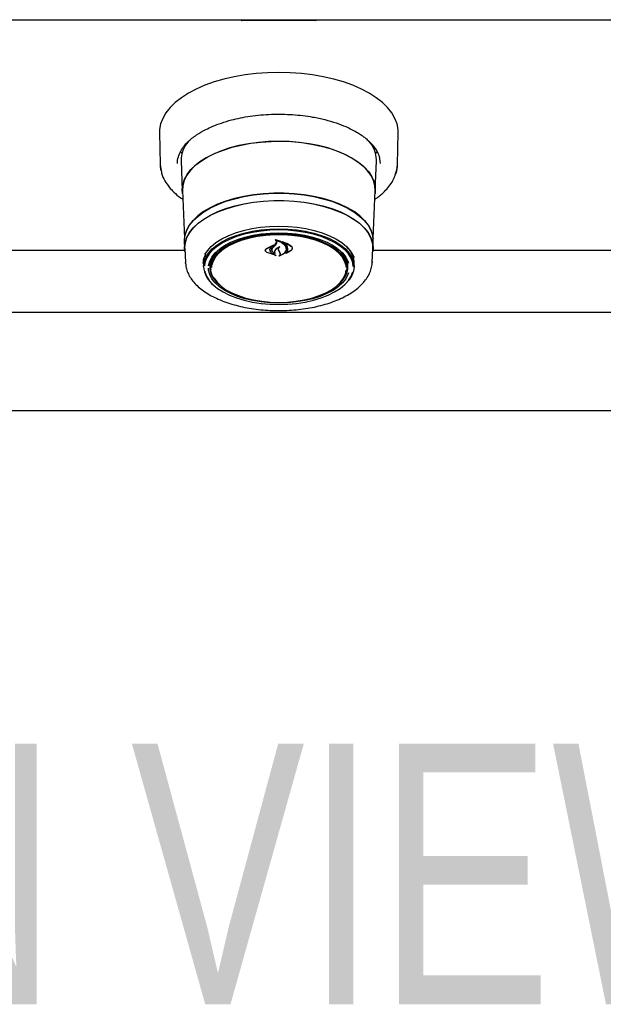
# Model space of a CAD drawing. Header units: inches. Extents: x 36 to 211, y 21 to 146.
# Tile 24 of 53: x 82 to 89, y 89 to 101. Entities that reach past the tile are written whole.
import ezdxf

# ---------------------------------------------------------------- set-up
doc = ezdxf.new("R2010")
doc.units = ezdxf.units.IN
doc.header["$LTSCALE"] = 16
doc.header["$MEASUREMENT"] = 0
doc.layers.add('FORMAT', color=7, linetype='Continuous')
doc.styles.add('SLDTEXTSTYLE0', font='TXT', dxfattribs={"width": 0.75})

msp = doc.modelspace()

# ---------------------------------------------------------------- linework, layer by layer
at = {"color": 7, "linetype": 'Continuous', "lineweight": 25}
for p, q in [((66.202, 101.356), (104.202, 101.356)), ((84.721, 101.356), (84.721, 101.351)), ((84.766, 101.344), (84.728, 101.344)), ((84.96, 101.344), (84.766, 101.344)), ((84.993, 101.344), (84.964, 101.344)), ((85.084, 101.344), (84.993, 101.344)), ((84.998, 101.351), (84.998, 101.356)), ((85.109, 101.344), (85.084, 101.344)), ((85.086, 101.351), (85.086, 101.356)), ((85.389, 101.344), (85.109, 101.344)), ((85.349, 101.351), (85.349, 101.356)), ((85.627, 101.344), (85.389, 101.344)), ((85.674, 101.344), (85.627, 101.344)), ((85.681, 101.351), (85.681, 101.356)), ((83.676, 99.912), (83.684, 99.507)), ((86.72, 99.507), (86.728, 99.912)), ((86.378, 99.782), (86.375, 99.779)), ((83.96, 99.65), (83.945, 99.677)), ((86.458, 99.677), (86.444, 99.651)), ((86.49, 99.579), (86.499, 99.518)), ((83.684, 99.507), (83.697, 99.428)), ((83.952, 99.551), (83.967, 99.173)), ((86.436, 99.173), (86.452, 99.551)), ((86.452, 99.551), (86.452, 99.564)), ((83.969, 99.172), (83.994, 98.56)), ((86.409, 98.56), (86.434, 99.172)), ((83.993, 98.524), (83.997, 98.43)), ((85.044, 98.431), (85.136, 98.476)), ((85.045, 98.427), (85.123, 98.464)), ((85.124, 98.464), (85.096, 98.439)), ((85.137, 98.475), (85.124, 98.466)), ((85.124, 98.464), (85.124, 98.469)), ((85.125, 98.438), (85.158, 98.475)), ((85.156, 98.481), (85.173, 98.508)), ((85.158, 98.475), (85.175, 98.5)), ((85.163, 98.542), (85.163, 98.532)), ((85.173, 98.508), (85.175, 98.518)), ((85.259, 98.513), (85.259, 98.506)), ((86.406, 98.43), (86.41, 98.524)), ((83.999, 98.405), (79.654, 98.405)), ((84, 98.43), (84.007, 98.252)), ((85.031, 98.408), (85.031, 98.405)), ((85.167, 98.341), (85.052, 98.378)), ((85.158, 98.345), (85.053, 98.378)), ((85.088, 98.414), (85.088, 98.421)), ((85.115, 98.415), (85.115, 98.413)), ((85.115, 98.37), (85.159, 98.346)), ((85.116, 98.371), (85.168, 98.342)), ((85.151, 98.372), (85.151, 98.372)), ((85.207, 98.392), (85.198, 98.412)), ((85.209, 98.392), (85.2, 98.41)), ((85.219, 98.369), (85.207, 98.392)), ((85.221, 98.37), (85.209, 98.392)), ((85.221, 98.36), (85.221, 98.371)), ((85.357, 98.404), (85.288, 98.365)), ((85.294, 98.37), (85.294, 98.37)), ((85.295, 98.425), (85.295, 98.428)), ((85.355, 98.402), (85.295, 98.369)), ((85.372, 98.432), (85.372, 98.436)), ((86.397, 98.252), (86.404, 98.43)), ((90.749, 98.405), (86.404, 98.405)), ((84.007, 98.243), (84.007, 98.252)), ((84.236, 98.245), (84.237, 98.255)), ((84.238, 98.234), (84.237, 98.243)), ((84.238, 98.234), (84.239, 98.192)), ((84.327, 98.232), (84.331, 98.272)), ((84.327, 98.223), (84.327, 98.232)), ((84.327, 98.223), (84.329, 98.175)), ((86.075, 98.175), (86.077, 98.223)), ((86.164, 98.192), (86.166, 98.234)), ((86.397, 98.264), (86.397, 98.252)), ((102.969, 97.611), (67.435, 97.611)), ((67.342, 96.361), (103.062, 96.361))]:
    msp.add_line(p, q, dxfattribs=at)
at = {"color": 7, "linetype": 'Continuous', "lineweight": 25, "flags": 128}
for points in [[(86.728, 99.912), (86.727, 99.951), (86.714, 100.023), (86.687, 100.095), (86.647, 100.165), (86.593, 100.233), (86.527, 100.298), (86.449, 100.359), (86.359, 100.417), (86.259, 100.47), (86.149, 100.518), (86.03, 100.56), (85.904, 100.597), (85.771, 100.627), (85.634, 100.651), (85.492, 100.669), (85.347, 100.679), (85.202, 100.682), (85.056, 100.679), (84.912, 100.669), (84.77, 100.651), (84.632, 100.627), (84.5, 100.597), (84.373, 100.56), (84.255, 100.518), (84.145, 100.47), (84.045, 100.417), (83.955, 100.359), (83.877, 100.298), (83.81, 100.233), (83.757, 100.165), (83.717, 100.095), (83.69, 100.023), (83.677, 99.951), (83.676, 99.912)], [(83.971, 99.136), (83.967, 99.185), (83.974, 99.251), (83.995, 99.316), (84.029, 99.379), (84.077, 99.44), (84.138, 99.499), (84.211, 99.553), (84.295, 99.604), (84.389, 99.65), (84.492, 99.69), (84.603, 99.725), (84.722, 99.754), (84.845, 99.776), (84.973, 99.792), (85.103, 99.801), (85.235, 99.802), (85.366, 99.797), (85.495, 99.785), (85.621, 99.766), (85.742, 99.74), (85.857, 99.709), (85.964, 99.671), (86.063, 99.628), (86.152, 99.579), (86.231, 99.527), (86.297, 99.47), (86.352, 99.41), (86.393, 99.348), (86.421, 99.283), (86.435, 99.218), (86.435, 99.152), (86.433, 99.136)], [(85.202, 99.801), (85.071, 99.798), (84.941, 99.787), (84.815, 99.77), (84.692, 99.746), (84.576, 99.716), (84.467, 99.679), (84.366, 99.638), (84.274, 99.591), (84.193, 99.539), (84.124, 99.483), (84.066, 99.424), (84.022, 99.363), (83.991, 99.299), (83.973, 99.234), (83.969, 99.172)], [(86.434, 99.172), (86.43, 99.234), (86.413, 99.299), (86.382, 99.363), (86.337, 99.424), (86.28, 99.483), (86.21, 99.539), (86.129, 99.591), (86.038, 99.638), (85.937, 99.679), (85.827, 99.716), (85.711, 99.746), (85.589, 99.77), (85.462, 99.787), (85.333, 99.798), (85.202, 99.801)], [(83.684, 99.507), (83.685, 99.481), (83.694, 99.426)], [(86.692, 99.371), (86.712, 99.438), (86.72, 99.507)], [(86.41, 98.524), (86.41, 98.536), (86.403, 98.601), (86.382, 98.666), (86.347, 98.729), (86.299, 98.79), (86.237, 98.848), (86.164, 98.902), (86.079, 98.952), (85.984, 98.997), (85.88, 99.036), (85.768, 99.07), (85.649, 99.097), (85.525, 99.118), (85.397, 99.132), (85.267, 99.139), (85.136, 99.139), (85.006, 99.132), (84.878, 99.118), (84.754, 99.097), (84.636, 99.07), (84.524, 99.036), (84.419, 98.997), (84.324, 98.952), (84.24, 98.902), (84.166, 98.848), (84.105, 98.79), (84.056, 98.729), (84.021, 98.666), (84, 98.601), (83.993, 98.536), (83.993, 98.524)], [(83.996, 98.55), (84.002, 98.6), (84.024, 98.665), (84.059, 98.728), (84.107, 98.789), (84.168, 98.846), (84.241, 98.9), (84.326, 98.95), (84.421, 98.995), (84.525, 99.035), (84.637, 99.068), (84.755, 99.096), (84.879, 99.116), (85.007, 99.131), (85.136, 99.138), (85.267, 99.138), (85.397, 99.131), (85.524, 99.116), (85.648, 99.096), (85.767, 99.068), (85.879, 99.035), (85.983, 98.995), (86.078, 98.95), (86.162, 98.9), (86.235, 98.846), (86.297, 98.789), (86.345, 98.728), (86.38, 98.665), (86.401, 98.6), (86.408, 98.553)], [(84.001, 98.393), (83.997, 98.443), (84.004, 98.508), (84.025, 98.572), (84.06, 98.635), (84.108, 98.696), (84.169, 98.753), (84.243, 98.807), (84.327, 98.857), (84.422, 98.902), (84.526, 98.941), (84.637, 98.975), (84.756, 99.002), (84.879, 99.023), (85.007, 99.037), (85.137, 99.044), (85.267, 99.044), (85.397, 99.037), (85.524, 99.023), (85.648, 99.002), (85.766, 98.975), (85.878, 98.941), (85.982, 98.902), (86.076, 98.857), (86.161, 98.807), (86.234, 98.753), (86.295, 98.696), (86.343, 98.635), (86.378, 98.572), (86.399, 98.508), (86.407, 98.443), (86.403, 98.393)], [(84, 98.43), (83.999, 98.443), (84.006, 98.508), (84.027, 98.572), (84.062, 98.635), (84.11, 98.695), (84.171, 98.753), (84.244, 98.806), (84.329, 98.856), (84.423, 98.901), (84.527, 98.94), (84.638, 98.974), (84.757, 99.001), (84.88, 99.022), (85.007, 99.036), (85.137, 99.043), (85.267, 99.043), (85.396, 99.036), (85.523, 99.022), (85.647, 99.001), (85.765, 98.974), (85.877, 98.94), (85.98, 98.901), (86.075, 98.856), (86.159, 98.806), (86.232, 98.753), (86.293, 98.695), (86.341, 98.635), (86.376, 98.572), (86.397, 98.508), (86.404, 98.443), (86.404, 98.43)], [(84.257, 98.354), (84.288, 98.402), (84.337, 98.456), (84.398, 98.507), (84.471, 98.553), (84.554, 98.595), (84.647, 98.631), (84.748, 98.662), (84.855, 98.686), (84.968, 98.703), (85.084, 98.714), (85.202, 98.718), (85.32, 98.714), (85.436, 98.703), (85.548, 98.686), (85.656, 98.662), (85.757, 98.631), (85.85, 98.595), (85.933, 98.553), (86.006, 98.507), (86.067, 98.456), (86.115, 98.402), (86.15, 98.346), (86.164, 98.314)], [(84.239, 98.201), (84.246, 98.259), (84.267, 98.317), (84.302, 98.372), (84.349, 98.425), (84.409, 98.475), (84.481, 98.521), (84.563, 98.562), (84.655, 98.598), (84.754, 98.628), (84.86, 98.652), (84.971, 98.669), (85.086, 98.679), (85.202, 98.683), (85.318, 98.679), (85.432, 98.669), (85.543, 98.652), (85.649, 98.628), (85.749, 98.598), (85.84, 98.562), (85.922, 98.521), (85.994, 98.475), (86.054, 98.425), (86.102, 98.372), (86.136, 98.317), (86.157, 98.259), (86.164, 98.201), (86.157, 98.143), (86.136, 98.086), (86.102, 98.031), (86.054, 97.978), (86.035, 97.96)], [(85.202, 98.668), (85.087, 98.665), (84.974, 98.654), (84.864, 98.637), (84.759, 98.614), (84.66, 98.584), (84.57, 98.548), (84.488, 98.508), (84.417, 98.462), (84.358, 98.413), (84.311, 98.361), (84.276, 98.306), (84.256, 98.249), (84.249, 98.208)], [(84.304, 98.211), (84.304, 98.211), (84.318, 98.267), (84.346, 98.322), (84.388, 98.375), (84.442, 98.424), (84.509, 98.47), (84.586, 98.511), (84.673, 98.547), (84.768, 98.577), (84.871, 98.601), (84.978, 98.619), (85.089, 98.629), (85.202, 98.633)], [(84.438, 97.972), (84.428, 97.981), (84.382, 98.033), (84.351, 98.086), (84.333, 98.141), (84.329, 98.197), (84.34, 98.253), (84.365, 98.308), (84.403, 98.36), (84.455, 98.41), (84.519, 98.456), (84.594, 98.497), (84.68, 98.533), (84.773, 98.564), (84.874, 98.588), (84.98, 98.606), (85.09, 98.616), (85.202, 98.62)], [(86.065, 98.193), (86.062, 98.215), (86.044, 98.27), (86.012, 98.323), (85.968, 98.373), (85.91, 98.421), (85.841, 98.464), (85.762, 98.503), (85.673, 98.536), (85.577, 98.563), (85.474, 98.584), (85.367, 98.598), (85.257, 98.605), (85.146, 98.605), (85.037, 98.598), (84.93, 98.584), (84.827, 98.563), (84.731, 98.536), (84.642, 98.503), (84.562, 98.464), (84.493, 98.421), (84.436, 98.373), (84.391, 98.323), (84.36, 98.27), (84.342, 98.215), (84.339, 98.19)], [(86.155, 98.2), (86.148, 98.249), (86.127, 98.306), (86.093, 98.361), (86.046, 98.413), (85.986, 98.462), (85.915, 98.508), (85.834, 98.548), (85.743, 98.584), (85.645, 98.614), (85.54, 98.637), (85.43, 98.654), (85.317, 98.665), (85.202, 98.668)], [(85.202, 98.633), (85.314, 98.629), (85.425, 98.619), (85.533, 98.601), (85.635, 98.577), (85.73, 98.547), (85.818, 98.511), (85.895, 98.47), (85.961, 98.424), (86.016, 98.375), (86.057, 98.322), (86.085, 98.267), (86.093, 98.244)], [(85.202, 98.62), (85.313, 98.616), (85.423, 98.606), (85.529, 98.588), (85.63, 98.564), (85.724, 98.533), (85.809, 98.497), (85.884, 98.456), (85.948, 98.41), (86, 98.36), (86.039, 98.308), (86.064, 98.253), (86.074, 98.197), (86.071, 98.141), (86.053, 98.086), (86.021, 98.033), (85.976, 97.981), (85.965, 97.972)], [(84.579, 98.508), (84.519, 98.475), (84.454, 98.43), (84.4, 98.381), (84.359, 98.33), (84.332, 98.276), (84.318, 98.221), (84.318, 98.165), (84.332, 98.11), (84.359, 98.056), (84.4, 98.004), (84.454, 97.956), (84.483, 97.934)], [(85.921, 97.934), (85.95, 97.956), (86.003, 98.004), (86.044, 98.056), (86.072, 98.11), (86.086, 98.165), (86.086, 98.221), (86.072, 98.276), (86.044, 98.33), (86.003, 98.381), (85.95, 98.43), (85.884, 98.475), (85.824, 98.508)], [(84.237, 98.243), (84.244, 98.302), (84.262, 98.352)], [(84.318, 98.222), (84.325, 98.178), (84.33, 98.16)], [(86.073, 98.272), (86.077, 98.232), (86.077, 98.223)], [(86.074, 98.16), (86.079, 98.178), (86.085, 98.222)], [(84.254, 98.143), (84.256, 98.134), (84.276, 98.078), (84.311, 98.023), (84.358, 97.97), (84.417, 97.921), (84.488, 97.876), (84.57, 97.835), (84.66, 97.8), (84.759, 97.77), (84.864, 97.746), (84.974, 97.729), (85.087, 97.719), (85.202, 97.715), (85.317, 97.719), (85.43, 97.729), (85.54, 97.746), (85.645, 97.77), (85.743, 97.8), (85.834, 97.835), (85.915, 97.876), (85.986, 97.921), (86.046, 97.97), (86.093, 98.023), (86.127, 98.078), (86.148, 98.134)], [(86.093, 98.122), (86.085, 98.099), (86.057, 98.044), (86.016, 97.992), (85.961, 97.942), (85.895, 97.896), (85.818, 97.855), (85.73, 97.819), (85.635, 97.789), (85.533, 97.765), (85.425, 97.747), (85.314, 97.737), (85.202, 97.733), (85.089, 97.737), (84.978, 97.747), (84.871, 97.765), (84.768, 97.789), (84.673, 97.819), (84.586, 97.855), (84.509, 97.896), (84.442, 97.942), (84.388, 97.992), (84.346, 98.044), (84.318, 98.099), (84.304, 98.155), (84.302, 98.18)], [(85.202, 97.742), (85.312, 97.745), (85.421, 97.756), (85.526, 97.773), (85.626, 97.797), (85.718, 97.828), (85.803, 97.863), (85.877, 97.904), (85.94, 97.95), (85.992, 97.999), (86.03, 98.051), (86.055, 98.105), (86.065, 98.152)], [(84.372, 98.054), (84.374, 98.051), (84.412, 97.999), (84.463, 97.95), (84.526, 97.904), (84.601, 97.863), (84.685, 97.828), (84.778, 97.797), (84.878, 97.773), (84.983, 97.756), (85.091, 97.745), (85.202, 97.742)]]:
    msp.add_lwpolyline(points, dxfattribs=at)
at = {"color": 7, "linetype": 'Continuous', "lineweight": 25}
for centre, radius, start, end in [((84.728, 101.351), 0.007, 180, 270), ((85.674, 101.351), 0.007, 270, 0), ((84.327, 99.554), 0.375, 138.5418, 180.3801), ((86.072, 99.551), 0.38, 1.8781, 41.9873), ((82.359, 100.795), 3.63, 319.6121, 320.4034), ((85.871, 98.235), 0.295, 359.6602, 46.9), ((85.895, 98.243), 0.272, 354.1103, 39.3387), ((84.57, 98.224), 0.332, 183.8865, 232.6751)]:
    msp.add_arc(centre, radius, start, end, dxfattribs=at)
for points, knots in [([(84.998, 101.351), (84.998, 101.351), (84.998, 101.35), (84.998, 101.35), (84.997, 101.349), (84.993, 101.347), (84.98, 101.345), (84.968, 101.344), (84.96, 101.344), (84.96, 101.344)], [0, 0, 0, 0, 0.006716, 0.015378, 0.031451, 0.087429, 0.356269, 0.996271, 1, 1, 1, 1]), ([(85.109, 101.344), (85.109, 101.344), (85.108, 101.344), (85.102, 101.344), (85.094, 101.345), (85.088, 101.348), (85.086, 101.349), (85.086, 101.35), (85.086, 101.351), (85.086, 101.351)], [0, 0, 0, 0, 0.004815, 0.18395, 0.766169, 0.911196, 0.956101, 0.980992, 1, 1, 1, 1]), ([(85.389, 101.344), (85.389, 101.344), (85.381, 101.344), (85.368, 101.345), (85.355, 101.347), (85.35, 101.349), (85.349, 101.35), (85.349, 101.35), (85.349, 101.351), (85.349, 101.351)], [0, 0, 0, 0, 0.003834, 0.62461, 0.907049, 0.966234, 0.983452, 0.992783, 1, 1, 1, 1]), ([(83.917, 99.603), (83.926, 99.628), (83.943, 99.674), (83.987, 99.738), (84.05, 99.808), (84.14, 99.881), (84.251, 99.946), (84.359, 99.996), (84.469, 100.038), (84.588, 100.074), (84.712, 100.102), (84.837, 100.124), (84.971, 100.139), (85.108, 100.148), (85.244, 100.149), (85.378, 100.144), (85.509, 100.131), (85.648, 100.111), (85.792, 100.08), (85.934, 100.039), (86.047, 99.995), (86.131, 99.956), (86.193, 99.922), (86.244, 99.891), (86.287, 99.861), (86.327, 99.828), (86.37, 99.789), (86.416, 99.739), (86.458, 99.676), (86.485, 99.621), (86.489, 99.588), (86.49, 99.579)], [0, 0, 0, 0, 0.04237, 0.079883, 0.111886, 0.167881, 0.216266, 0.248876, 0.285468, 0.326042, 0.359095, 0.394389, 0.431301, 0.467878, 0.503976, 0.539591, 0.574723, 0.609371, 0.654798, 0.699325, 0.740282, 0.767551, 0.791857, 0.813203, 0.832556, 0.85076, 0.875177, 0.905781, 0.942548, 0.985461, 1, 1, 1, 1]), ([(83.904, 99.518), (83.905, 99.546), (83.905, 99.574), (83.917, 99.603), (83.917, 99.603)], [0, 0, 0, 0, 0.985515, 1, 1, 1, 1]), ([(86.689, 99.365), (86.693, 99.375), (86.715, 99.421), (86.718, 99.469), (86.72, 99.507)], [0, 0, 0, 0, 0.222204, 1, 1, 1, 1]), ([(83.697, 99.428), (83.698, 99.416), (83.704, 99.371), (83.74, 99.3), (83.794, 99.22), (83.861, 99.147), (83.92, 99.095), (83.964, 99.066), (83.974, 99.059)], [0, 0, 0, 0, 0.083425, 0.326632, 0.538254, 0.718944, 0.93445, 1, 1, 1, 1]), ([(86.429, 99.058), (86.439, 99.065), (86.465, 99.082), (86.507, 99.116), (86.559, 99.164), (86.614, 99.226), (86.662, 99.295), (86.681, 99.343), (86.689, 99.365)], [0, 0, 0, 0, 0.076649, 0.198282, 0.360641, 0.563843, 0.807999, 1, 1, 1, 1]), ([(85.124, 98.464), (85.124, 98.464), (85.124, 98.464), (85.124, 98.464), (85.124, 98.464), (85.124, 98.464), (85.124, 98.464), (85.124, 98.465), (85.123, 98.465), (85.123, 98.465), (85.123, 98.464), (85.123, 98.464)], [0, 0, 0, 0, 0.118329, 0.236631, 0.355578, 0.474929, 0.59401, 0.712266, 0.829512, 0.946013, 1, 1, 1, 1]), ([(85.136, 98.476), (85.136, 98.476), (85.136, 98.476), (85.136, 98.476), (85.137, 98.476), (85.137, 98.475), (85.137, 98.475), (85.137, 98.475), (85.137, 98.475), (85.137, 98.475), (85.137, 98.475), (85.137, 98.475)], [0, 0, 0, 0, 0.113231, 0.226474, 0.339585, 0.453555, 0.569121, 0.686353, 0.8046, 0.922734, 1, 1, 1, 1]), ([(85.214, 98.452), (85.201, 98.446), (85.175, 98.434), (85.16, 98.418), (85.153, 98.411)], [0, 0, 0, 0, 0.554435, 1, 1, 1, 1]), ([(85.156, 98.544), (85.156, 98.544), (85.155, 98.544), (85.155, 98.544), (85.155, 98.545), (85.155, 98.545), (85.155, 98.545), (85.156, 98.545), (85.156, 98.545), (85.156, 98.545), (85.156, 98.545), (85.156, 98.545)], [0, 0, 0, 0, 0.1229583, 0.2458478, 0.3703642, 0.4959021, 0.620786, 0.7436122, 0.8639403, 0.9824684, 1, 1, 1, 1]), ([(85.207, 98.451), (85.193, 98.444), (85.173, 98.432), (85.16, 98.417), (85.155, 98.412)], [0, 0, 0, 0, 0.641489, 1, 1, 1, 1]), ([(85.156, 98.545), (85.175, 98.541), (85.213, 98.531), (85.259, 98.503), (85.282, 98.477), (85.289, 98.462), (85.29, 98.46)], [0, 0, 0, 0, 0.296384, 0.623257, 0.953009, 1, 1, 1, 1]), ([(85.163, 98.539), (85.163, 98.539), (85.161, 98.541), (85.158, 98.543), (85.156, 98.544)], [0, 0, 0, 0, 0.049887, 1, 1, 1, 1]), ([(85.165, 98.533), (85.164, 98.533), (85.164, 98.533), (85.164, 98.533), (85.164, 98.533), (85.163, 98.533), (85.163, 98.532), (85.163, 98.532), (85.163, 98.532), (85.163, 98.532), (85.164, 98.532)], [0, 0, 0, 0, 0.125682, 0.251371, 0.377027, 0.503505, 0.631368, 0.760594, 0.890567, 1, 1, 1, 1]), ([(85.175, 98.5), (85.176, 98.504), (85.179, 98.511), (85.175, 98.522), (85.168, 98.528), (85.164, 98.531), (85.164, 98.532)], [0, 0, 0, 0, 0.322031, 0.64419, 0.966616, 1, 1, 1, 1]), ([(85.165, 98.533), (85.183, 98.528), (85.22, 98.518), (85.265, 98.49), (85.281, 98.466), (85.288, 98.455)], [0, 0, 0, 0, 0.321882, 0.666054, 1, 1, 1, 1]), ([(85.198, 98.412), (85.197, 98.418), (85.195, 98.43), (85.202, 98.443), (85.207, 98.45), (85.208, 98.451)], [0, 0, 0, 0, 0.456278, 0.912535, 1, 1, 1, 1]), ([(85.2, 98.41), (85.199, 98.416), (85.197, 98.427), (85.205, 98.441), (85.213, 98.449), (85.216, 98.451)], [0, 0, 0, 0, 0.387704, 0.775509, 1, 1, 1, 1]), ([(85.208, 98.451), (85.208, 98.451), (85.208, 98.451), (85.208, 98.451), (85.208, 98.451), (85.208, 98.451), (85.208, 98.452), (85.207, 98.452), (85.207, 98.452), (85.207, 98.451), (85.207, 98.451)], [0, 0, 0, 0, 0.125277, 0.25053, 0.376217, 0.501413, 0.625215, 0.747359, 0.868327, 1, 1, 1, 1]), ([(85.214, 98.452), (85.215, 98.452), (85.215, 98.452), (85.215, 98.452), (85.215, 98.452), (85.216, 98.452), (85.216, 98.452), (85.216, 98.452), (85.216, 98.452), (85.216, 98.451), (85.216, 98.451), (85.216, 98.451)], [0, 0, 0, 0, 0.1191891, 0.2383949, 0.35727, 0.4762717, 0.5959528, 0.7165758, 0.8379987, 0.9597256, 1, 1, 1, 1]), ([(85.247, 98.518), (85.247, 98.518), (85.247, 98.518), (85.247, 98.518), (85.247, 98.518), (85.247, 98.519), (85.247, 98.519), (85.247, 98.519), (85.248, 98.519), (85.248, 98.519), (85.248, 98.519), (85.248, 98.519)], [0, 0, 0, 0, 0.1174, 0.234738, 0.353577, 0.473635, 0.593524, 0.711905, 0.828134, 0.942556, 1, 1, 1, 1]), ([(85.314, 98.409), (85.316, 98.422), (85.318, 98.449), (85.294, 98.486), (85.266, 98.508), (85.248, 98.517), (85.247, 98.518)], [0, 0, 0, 0, 0.324347, 0.648697, 0.972588, 1, 1, 1, 1]), ([(85.248, 98.519), (85.274, 98.51), (85.315, 98.496), (85.345, 98.475), (85.357, 98.467)], [0, 0, 0, 0, 0.635991, 1, 1, 1, 1]), ([(85.261, 98.506), (85.26, 98.506), (85.26, 98.506), (85.26, 98.506), (85.26, 98.506), (85.259, 98.506), (85.259, 98.506), (85.259, 98.506), (85.259, 98.505), (85.259, 98.505), (85.259, 98.505), (85.259, 98.505)], [0, 0, 0, 0, 0.116355, 0.232718, 0.349012, 0.465942, 0.584001, 0.703207, 0.823076, 0.942819, 1, 1, 1, 1]), ([(85.316, 98.407), (85.317, 98.419), (85.319, 98.444), (85.298, 98.479), (85.272, 98.497), (85.259, 98.505)], [0, 0, 0, 0, 0.348804, 0.697654, 1, 1, 1, 1]), ([(85.261, 98.506), (85.286, 98.497), (85.321, 98.484), (85.348, 98.466), (85.355, 98.461)], [0, 0, 0, 0, 0.718758, 1, 1, 1, 1]), ([(85.288, 98.455), (85.292, 98.443), (85.298, 98.427), (85.294, 98.411), (85.293, 98.407)], [0, 0, 0, 0, 0.736127, 1, 1, 1, 1]), ([(85.29, 98.46), (85.294, 98.447), (85.3, 98.43), (85.296, 98.413), (85.295, 98.408)], [0, 0, 0, 0, 0.73988, 1, 1, 1, 1]), ([(85.355, 98.461), (85.36, 98.457), (85.369, 98.448), (85.373, 98.432), (85.369, 98.416), (85.36, 98.407), (85.355, 98.402)], [0, 0, 0, 0, 0.249256, 0.498559, 0.748955, 1, 1, 1, 1]), ([(85.357, 98.467), (85.361, 98.462), (85.371, 98.453), (85.375, 98.436), (85.371, 98.419), (85.361, 98.409), (85.357, 98.404)], [0, 0, 0, 0, 0.249695, 0.499307, 0.750821, 1, 1, 1, 1]), ([(84.236, 98.246), (84.237, 98.255), (84.238, 98.281), (84.246, 98.32), (84.262, 98.349), (84.268, 98.361)], [0, 0, 0, 0, 0.229318, 0.68553, 1, 1, 1, 1]), ([(85.052, 98.378), (85.047, 98.381), (85.037, 98.387), (85.03, 98.399), (85.028, 98.411), (85.033, 98.423), (85.04, 98.429), (85.044, 98.431)], [0, 0, 0, 0, 0.206317, 0.412583, 0.61997, 0.827569, 1, 1, 1, 1]), ([(85.053, 98.378), (85.048, 98.381), (85.039, 98.386), (85.032, 98.397), (85.03, 98.408), (85.035, 98.419), (85.042, 98.424), (85.045, 98.427)], [0, 0, 0, 0, 0.205659, 0.411397, 0.617777, 0.824282, 1, 1, 1, 1]), ([(85.096, 98.439), (85.092, 98.432), (85.087, 98.423), (85.086, 98.414), (85.086, 98.412)], [0, 0, 0, 0, 0.7757445, 1, 1, 1, 1]), ([(85.086, 98.412), (85.087, 98.405), (85.089, 98.392), (85.102, 98.378), (85.112, 98.372), (85.115, 98.37)], [0, 0, 0, 0, 0.427058, 0.854256, 1, 1, 1, 1]), ([(85.098, 98.442), (85.094, 98.435), (85.089, 98.426), (85.088, 98.416), (85.088, 98.414)], [0, 0, 0, 0, 0.779129, 1, 1, 1, 1]), ([(85.088, 98.414), (85.089, 98.407), (85.091, 98.394), (85.104, 98.379), (85.114, 98.373), (85.116, 98.371)], [0, 0, 0, 0, 0.4290952, 0.8582588, 1, 1, 1, 1]), ([(85.154, 98.367), (85.147, 98.371), (85.132, 98.378), (85.117, 98.395), (85.111, 98.414), (85.115, 98.431), (85.121, 98.44), (85.124, 98.443)], [0, 0, 0, 0, 0.199029, 0.425617, 0.654006, 0.8841, 1, 1, 1, 1]), ([(85.149, 98.371), (85.143, 98.375), (85.129, 98.382), (85.117, 98.399), (85.113, 98.417), (85.119, 98.43), (85.124, 98.437), (85.125, 98.438)], [0, 0, 0, 0, 0.211272, 0.452056, 0.6939, 0.936584, 1, 1, 1, 1]), ([(85.153, 98.411), (85.15, 98.405), (85.144, 98.395), (85.145, 98.381), (85.149, 98.374), (85.151, 98.372)], [0, 0, 0, 0, 0.407828, 0.815767, 1, 1, 1, 1]), ([(85.155, 98.412), (85.152, 98.407), (85.146, 98.396), (85.147, 98.381), (85.153, 98.372), (85.155, 98.368)], [0, 0, 0, 0, 0.368991, 0.737957, 1, 1, 1, 1]), ([(85.149, 98.371), (85.149, 98.371), (85.149, 98.371), (85.15, 98.371), (85.15, 98.371), (85.15, 98.371), (85.151, 98.371), (85.151, 98.371), (85.151, 98.372), (85.151, 98.372), (85.151, 98.372)], [0, 0, 0, 0, 0.128671, 0.257359, 0.385695, 0.513899, 0.642393, 0.771469, 0.901171, 1, 1, 1, 1]), ([(85.155, 98.368), (85.155, 98.368), (85.156, 98.368), (85.156, 98.368), (85.155, 98.368), (85.155, 98.367), (85.155, 98.367), (85.155, 98.367), (85.154, 98.367), (85.154, 98.367), (85.154, 98.367)], [0, 0, 0, 0, 0.130327, 0.260648, 0.391015, 0.52077, 0.649482, 0.777186, 0.904362, 1, 1, 1, 1]), ([(85.168, 98.342), (85.168, 98.342), (85.168, 98.342), (85.168, 98.342), (85.168, 98.341), (85.168, 98.341), (85.168, 98.341), (85.167, 98.341), (85.167, 98.341), (85.167, 98.341), (85.167, 98.341)], [0, 0, 0, 0, 0.125303, 0.250585, 0.376363, 0.502348, 0.627958, 0.752778, 0.876747, 1, 1, 1, 1]), ([(85.205, 98.334), (85.205, 98.334), (85.204, 98.334), (85.204, 98.334), (85.204, 98.334), (85.204, 98.334), (85.203, 98.334), (85.203, 98.335), (85.203, 98.335), (85.203, 98.335), (85.204, 98.335), (85.204, 98.335)], [0, 0, 0, 0, 0.11853, 0.237069, 0.355476, 0.47419, 0.593593, 0.71377, 0.83447, 0.955209, 1, 1, 1, 1]), ([(85.204, 98.335), (85.206, 98.337), (85.214, 98.342), (85.22, 98.352), (85.222, 98.362), (85.22, 98.367), (85.219, 98.369)], [0, 0, 0, 0, 0.205998, 0.524653, 0.8451, 1, 1, 1, 1]), ([(85.295, 98.408), (85.29, 98.397), (85.28, 98.375), (85.246, 98.349), (85.217, 98.339), (85.205, 98.334)], [0, 0, 0, 0, 0.359986, 0.720088, 1, 1, 1, 1]), ([(85.212, 98.34), (85.215, 98.343), (85.221, 98.349), (85.224, 98.359), (85.222, 98.366), (85.221, 98.37)], [0, 0, 0, 0, 0.292797, 0.676008, 1, 1, 1, 1]), ([(85.293, 98.407), (85.288, 98.396), (85.278, 98.375), (85.247, 98.352), (85.222, 98.343), (85.213, 98.339)], [0, 0, 0, 0, 0.384901, 0.76993, 1, 1, 1, 1]), ([(85.287, 98.366), (85.296, 98.375), (85.308, 98.389), (85.313, 98.404), (85.314, 98.409)], [0, 0, 0, 0, 0.670266, 1, 1, 1, 1]), ([(85.288, 98.365), (85.288, 98.365), (85.288, 98.365), (85.288, 98.365), (85.287, 98.365), (85.287, 98.365), (85.287, 98.365), (85.287, 98.365), (85.287, 98.366), (85.287, 98.366), (85.287, 98.366)], [0, 0, 0, 0, 0.122784, 0.245592, 0.367887, 0.490065, 0.612785, 0.736474, 0.861145, 1, 1, 1, 1]), ([(85.294, 98.37), (85.302, 98.379), (85.312, 98.391), (85.316, 98.404), (85.316, 98.407)], [0, 0, 0, 0, 0.76638, 1, 1, 1, 1]), ([(85.294, 98.37), (85.294, 98.37), (85.294, 98.37), (85.294, 98.369), (85.294, 98.369), (85.294, 98.369), (85.294, 98.369), (85.295, 98.369), (85.295, 98.369), (85.295, 98.369), (85.295, 98.369)], [0, 0, 0, 0, 0.12555, 0.251096, 0.376667, 0.501883, 0.626495, 0.750523, 0.874242, 1, 1, 1, 1]), ([(84.009, 98.242), (84.01, 98.228), (84.012, 98.193), (84.029, 98.137), (84.059, 98.074), (84.101, 98.014), (84.155, 97.956), (84.219, 97.901), (84.295, 97.85), (84.38, 97.804), (84.474, 97.763), (84.575, 97.727), (84.682, 97.697), (84.795, 97.672), (84.911, 97.654), (85.031, 97.642), (85.152, 97.636), (85.274, 97.637), (85.395, 97.644), (85.514, 97.657), (85.63, 97.676), (85.741, 97.702), (85.848, 97.733), (85.947, 97.77), (86.039, 97.812), (86.123, 97.859), (86.197, 97.911), (86.261, 97.968), (86.314, 98.028), (86.355, 98.092), (86.382, 98.158), (86.395, 98.214), (86.396, 98.247), (86.397, 98.258)], [0, 0, 0, 0, 0.019261, 0.050507, 0.082057, 0.114209, 0.147027, 0.180369, 0.214012, 0.247764, 0.281491, 0.315152, 0.348741, 0.382266, 0.415738, 0.449172, 0.482582, 0.515983, 0.549388, 0.582806, 0.616253, 0.649743, 0.683292, 0.716918, 0.750634, 0.784451, 0.818362, 0.852315, 0.886154, 0.919652, 0.952543, 0.984685, 1, 1, 1, 1])]:
    msp.add_open_spline(points, degree=3, knots=knots, dxfattribs=at)

# ---------------------------------------------------------------- texts
at = {"layer": 'FORMAT', "insert": (73.645, 92.101), "char_height": 3.3333, "attachment_point": 1, "style": 'SLDTEXTSTYLE0'}
msp.add_mtext('PLAN VIEW', dxfattribs=at)

doc.saveas('drawing.dxf')
